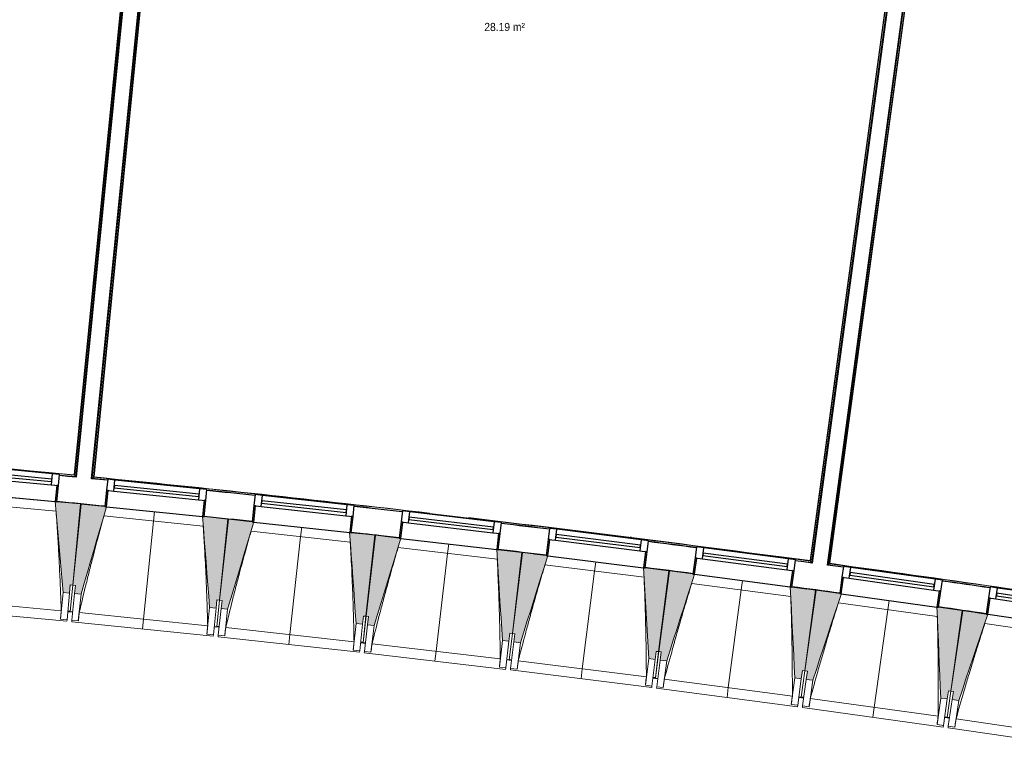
# Model space of a CAD drawing. Header units: millimetres. Extents: x -2845 to 74565, y -36590 to 13748.
# Tile 11 of 37: x 43789 to 49809, y -31312 to -26856. Entities that reach past the tile are written whole.
import ezdxf

# ---------------------------------------------------------------- set-up
doc = ezdxf.new("R2010")
doc.units = ezdxf.units.MM
for name, color, linetype, lineweight in [('A-FLOR', 7, 'Continuous', 25), ('A-FLOR-HRAL', 7, 'Continuous', 18), ('A-GENM', 7, 'Continuous', 18), ('A-GLAZ', 7, 'Continuous', 25), ('A-WALL', 7, 'Continuous', 25), ('ESPACE', 7, 'Continuous', 30), ('I-WALL', 7, 'Continuous', 25), ('S-BEAM', 7, 'Continuous', 18)]:
    doc.layers.add(name, color=color, linetype=linetype, lineweight=lineweight)
doc.styles.add('Arial_3', font='arial.ttf', dxfattribs={"width": 0.9, "height": 50})

# ---------------------------------------------------------------- blocks, each defined once
blk = doc.blocks.new('20_MUR PREFA_01 - MODULE_01 B-3165811-2021_015_1111_DCE_1_50_N0 FINI_CFO_CDC')
at = {"layer": 'A-GENM'}
for p, q in [((0, 722.1), (0, 661.4)), ((0, 661.4), (0, 58.5)), ((0, 0.7), (0, 58.5))]:
    blk.add_line(p, q, dxfattribs=at)
blk = doc.blocks.new('B02_DC_STR_rvt-1-2021_015_1111_DCE_1_50_N0 FINI_CFO_CDC')
at = {"layer": 'S-BEAM', "lineweight": 5, "true_color": 0x787878}
for points in [[(-9075.2, -30362.8), (-9070.5, -30313), (-9055.5, -30314.4), (-9008.1, -29817.9), (-9152.3, -29804.1), (-9152.9, -29804.8), (-9162.3, -29803.9), (-9115.1, -30359)], [(-9004.8, -30369.8), (-8849.4, -29834.8), (-8859.3, -29833.8), (-8859.3, -29833.1), (-9003.4, -29818.3), (-9054.4, -30314.5), (-9039.4, -30316), (-9044.6, -30365.7), (-9039.4, -30366.3)], [(-8179.1, -30454.7), (-8174, -30405), (-8159.1, -30406.5), (-8108.1, -29910.3), (-8252.2, -29895.5), (-8252.3, -29896.2), (-8262.2, -29895.2), (-8218.9, -30450.6), (-8183.6, -30454.2)], [(-8108.7, -30462.2), (-7949.5, -29928.3), (-7959.4, -29927.2), (-7959.4, -29926.6), (-8103.3, -29910.7), (-8157.9, -30406.5), (-8143, -30408.2), (-8148.5, -30457.9), (-8143, -30458.5)], [(-7283.7, -30553), (-7278.2, -30503.3), (-7263.3, -30505), (-7208.7, -30009.2), (-7352.8, -29993.3), (-7352.8, -29994), (-7362.7, -29992.9), (-7323.4, -30548.7), (-7294.7, -30551.8)], [(-7213.3, -30561.1), (-7050.2, -30028.3), (-7060.2, -30027.2), (-7060.2, -30026.5), (-7204, -30009.6), (-7262.1, -30505), (-7247.2, -30506.7), (-7253, -30556.4), (-7247.2, -30557.1)], [(-6389, -30657.8), (-6383.1, -30608.1), (-6368.2, -30609.9), (-6310.1, -30114.5), (-6454, -30097.6), (-6454.1, -30098.3), (-6464, -30097.1), (-6428.7, -30653.1), (-6405.9, -30655.8)], [(-6318.7, -30666.3), (-6151.8, -30134.8), (-6161.7, -30133.6), (-6161.7, -30132.9), (-6305.4, -30115), (-6367.1, -30609.9), (-6352.2, -30611.8), (-6358.4, -30661.4), (-6352.2, -30662.2)], [(-5495, -30769), (-5488.9, -30719.4), (-5474, -30721.2), (-5412.3, -30226.3), (-5556.1, -30208.3), (-5556.2, -30209), (-5566.1, -30207.8), (-5534.7, -30764), (-5517.1, -30766.2)], [(-5424.8, -30778), (-5254.1, -30247.7), (-5264, -30246.4), (-5264, -30245.7), (-5407.5, -30226.8), (-5472.8, -30721.3), (-5457.9, -30723.2), (-5464.5, -30772.8), (-5457.9, -30773.7)], [(-4601.9, -30886.6), (-4595.4, -30837), (-4580.5, -30839), (-4515.3, -30344.5), (-4658.9, -30325.5), (-4659, -30326.2), (-4668.9, -30324.9), (-4641.6, -30881.4), (-4628.3, -30883.1)], [(-4531.8, -30896.1), (-4357.2, -30367), (-4367.1, -30365.7), (-4367.1, -30365), (-4510.5, -30345), (-4579.3, -30839), (-4564.5, -30841.1), (-4571.4, -30890.6), (-4564.5, -30891.6)], [(-3709.7, -31010.6), (-3702.8, -30961.1), (-3687.9, -30963.2), (-3619.1, -30469.1), (-3762.7, -30449.1), (-3762.8, -30449.8), (-3772.6, -30448.4), (-3749.3, -31005.1), (-3739.4, -31006.5)], [(-3639.6, -31020.7), (-3461.3, -30492.8), (-3471.1, -30491.4), (-3471.1, -30490.7), (-3614.4, -30469.7), (-3686.8, -30963.2), (-3671.9, -30965.4), (-3679.2, -31014.9), (-3640.7, -31020.5)]]:
    blk.add_hatch(color=8, dxfattribs=at).paths.add_polyline_path(points)
at = {"layer": 'A-FLOR'}
for p, q in [((-9086, -30475.2), (-9056.1, -30478.1)), ((-9071, -30475.8), (-9085.9, -30474.4)), ((-8190.7, -30567), (-8160.8, -30570.2)), ((-8160.7, -30569.3), (-8175.6, -30567.6)), ((-7266.2, -30668.7), (-7296, -30665.3)), ((-7296, -30665.3), (-7266.2, -30668.7)), ((-7281, -30666.1), (-7295.9, -30664.5)), ((-6402.1, -30770), (-6372.3, -30773.6)), ((-6372.3, -30773.6), (-6387.2, -30771.8)), ((-6372.2, -30772.6), (-6387.1, -30770.8)), ((-5509, -30881.1), (-5479.2, -30884.9)), ((-5494, -30882.1), (-5508.9, -30880.2)), ((-4587, -31002.7), (-4616.7, -30998.7)), ((-4616.7, -30998.7), (-4587, -31002.7)), ((-4586.8, -31001.7), (-4601.7, -30999.6)), ((-3695.6, -31126.8), (-3725.3, -31122.6)), ((-3725.3, -31122.6), (-3695.6, -31126.8)), ((-3710.3, -31123.7), (-3725.1, -31121.6))]:
    blk.add_line(p, q, dxfattribs=at)
at = {"layer": 'S-BEAM'}
for p, q in [((-9749.9, -29747.7), (-9162.4, -29803.9)), ((-9157.8, -29862.4), (-9765.5, -29804.3)), ((-9008.1, -29817.9), (-9152.4, -29804.1)), ((-9055.5, -30314.4), (-9008.1, -29817.9)), ((-9003.4, -29818.3), (-9054.4, -30314.5)), ((-8859.2, -29833.1), (-9003.4, -29818.3)), ((-8849.3, -29834.8), (-8262.2, -29895.1)), ((-8258.1, -29953.7), (-8865.3, -29891.3)), ((-8108.1, -29910.3), (-8252.3, -29895.5)), ((-8159.1, -30406.5), (-8108.1, -29910.3)), ((-8103.3, -29910.7), (-8157.9, -30406.5)), ((-7959.3, -29926.6), (-8103.3, -29910.7)), ((-7949.4, -29928.3), (-7362.8, -29992.9)), ((-7359, -30051.5), (-7965.8, -29984.7)), ((-7208.7, -30009.2), (-7352.8, -29993.3)), ((-7263.3, -30505), (-7208.7, -30009.2)), ((-7204, -30009.6), (-7262.1, -30505)), ((-7060.1, -30026.5), (-7204, -30009.6)), ((-7050.2, -30028.3), (-6464, -30097.1)), ((-6460.7, -30155.7), (-7067, -30084.6)), ((-6310.1, -30114.5), (-6454.1, -30097.6)), ((-6368.2, -30609.9), (-6310.1, -30114.5)), ((-6305.4, -30115), (-6367.1, -30609.9)), ((-6161.6, -30132.9), (-6305.4, -30115)), ((-6151.7, -30134.8), (-5566.1, -30207.8)), ((-5563.2, -30266.4), (-6169, -30190.9)), ((-5412.3, -30226.3), (-5556.1, -30208.3)), ((-5474, -30721.2), (-5412.3, -30226.3)), ((-5407.5, -30226.8), (-5472.8, -30721.3)), ((-5263.9, -30245.7), (-5407.5, -30226.8)), ((-5254.1, -30247.7), (-4668.9, -30324.9)), ((-9075.2, -30362.8), (-9070.5, -30313)), ((-9055.5, -30314.4), (-9071, -30475.8)), ((-9070.9, -30475.7), (-9054.4, -30314.5)), ((-9070.5, -30313), (-9055.5, -30314.4)), ((-9054.4, -30314.5), (-9039.4, -30316)), ((-9039.4, -30316), (-9044.6, -30365.7)), ((-4666.4, -30383.5), (-5271.7, -30303.7)), ((-4515.3, -30344.5), (-4659, -30325.5)), ((-9911.9, -30396), (-9126, -30471.1)), ((-9115.1, -30359), (-9130.7, -30522.5)), ((-9115.1, -30359), (-9075.2, -30362.8)), ((-9075.2, -30362.8), (-9090.8, -30526.3)), ((-9061.3, -30529.1), (-9044.6, -30365.7)), ((-9044.6, -30365.7), (-9004.8, -30369.8)), ((-9021.6, -30533.2), (-9004.8, -30369.8)), ((-4580.5, -30839), (-4515.3, -30344.5)), ((-4510.5, -30345), (-4579.3, -30839)), ((-4367, -30365), (-4510.5, -30345)), ((-4357.2, -30367), (-3772.7, -30448.4)), ((-9957.8, -30452.5), (-9091.7, -30535.3)), ((-8218.9, -30450.6), (-8235.7, -30613.9)), ((-8218.9, -30450.6), (-8179.1, -30454.7)), ((-8179.1, -30454.7), (-8195.9, -30618)), ((-8179.1, -30454.7), (-8174, -30405)), ((-8159.1, -30406.5), (-8175.7, -30567.7)), ((-8175.6, -30567.6), (-8157.9, -30406.5)), ((-8174, -30405), (-8159.1, -30406.5)), ((-8157.9, -30406.5), (-8143, -30408.2)), ((-8143, -30408.2), (-8148.5, -30457.9)), ((-3770.6, -30507.1), (-4375.2, -30422.9)), ((-3619.1, -30469.1), (-3762.7, -30449.1)), ((-9086.1, -30476.5), (-9071.2, -30477.9)), ((-9071, -30476.7), (-9071.2, -30477.9)), ((-9071.2, -30477.8), (-9056.2, -30479.3)), ((-9016, -30481.9), (-8230.7, -30562.6)), ((-8166.4, -30621.1), (-8148.5, -30457.9)), ((-8148.5, -30457.9), (-8108.7, -30462.2)), ((-8126.7, -30625.4), (-8108.7, -30462.2)), ((-7283.7, -30553), (-7278.2, -30503.3)), ((-7281, -30666), (-7262.1, -30505)), ((-7263.3, -30505), (-7281, -30666.1)), ((-7278.2, -30503.3), (-7263.3, -30505)), ((-7262.1, -30505), (-7247.2, -30506.7)), ((-7247.2, -30506.7), (-7253, -30556.4)), ((-3687.9, -30963.2), (-3619.1, -30469.1)), ((-3614.4, -30469.7), (-3686.8, -30963.2)), ((-3471, -30490.7), (-3614.4, -30469.7)), ((-3461.2, -30492.8), (-2877.3, -30578.4)), ((-9130.7, -30522.5), (-9130.7, -30522.2)), ((-9090.8, -30526.3), (-9130.7, -30522.5)), ((-9090.8, -30526.3), (-9091.7, -30535.3)), ((-9062.3, -30538.1), (-9061.3, -30529.1)), ((-9062.3, -30538.1), (-8196.8, -30627)), ((-9021.6, -30533.2), (-9061.3, -30529.1)), ((-9021.5, -30532.9), (-9021.6, -30533.2)), ((-8190.8, -30568.3), (-8175.9, -30569.8)), ((-8175.9, -30569.7), (-8175.7, -30568.6)), ((-8175.7, -30568.6), (-8175.9, -30569.8)), ((-8175.9, -30569.7), (-8160.9, -30571.4)), ((-8120.8, -30574.2), (-7336, -30660.6)), ((-7323.4, -30548.7), (-7341.4, -30711.9)), ((-7323.4, -30548.7), (-7283.7, -30553)), ((-7283.7, -30553), (-7301.6, -30716.2)), ((-7272.2, -30719.5), (-7253, -30556.4)), ((-7253, -30556.4), (-7213.3, -30561.1)), ((-7232.4, -30724.2), (-7213.3, -30561.1)), ((-2875.6, -30637.1), (-3479.7, -30548.6)), ((-8235.7, -30613.9), (-8235.7, -30613.7)), ((-8195.9, -30618), (-8235.7, -30613.9)), ((-8195.9, -30618), (-8196.8, -30627)), ((-8167.4, -30630.1), (-8166.4, -30621.1)), ((-8167.4, -30630.1), (-7302.6, -30725.2)), ((-8126.7, -30625.4), (-8166.4, -30621.1)), ((-8126.6, -30625.2), (-8126.7, -30625.4)), ((-6389, -30657.8), (-6383.1, -30608.1)), ((-6387.1, -30770.8), (-6367.1, -30609.9)), ((-6368.2, -30609.9), (-6387.1, -30770.9)), ((-6383.1, -30608.1), (-6368.2, -30609.9)), ((-6367.1, -30609.9), (-6352.2, -30611.8)), ((-6352.2, -30611.8), (-6358.4, -30661.4)), ((-7296.2, -30666.5), (-7281.3, -30668.2)), ((-7281.1, -30667), (-7281.3, -30668.2)), ((-7281.2, -30668.1), (-7266.3, -30669.8)), ((-7226.2, -30673), (-6442.1, -30765)), ((-6428.7, -30653.1), (-6447.8, -30816.2)), ((-6428.7, -30653.1), (-6389, -30657.8)), ((-6389, -30657.8), (-6408.1, -30820.9)), ((-6378.7, -30824.3), (-6358.4, -30661.4)), ((-6358.4, -30661.4), (-6318.7, -30666.3)), ((-6339, -30829.3), (-6318.7, -30666.3)), ((-7341.4, -30711.9), (-7341.4, -30711.6)), ((-7301.6, -30716.2), (-7341.4, -30711.9)), ((-7301.6, -30716.2), (-7302.6, -30725.2)), ((-7273.2, -30728.5), (-7272.2, -30719.5)), ((-7273.2, -30728.5), (-6409.2, -30829.9)), ((-7232.4, -30724.2), (-7272.2, -30719.5)), ((-7232.4, -30723.9), (-7232.4, -30724.2)), ((-5495, -30769), (-5488.9, -30719.4)), ((-5474, -30721.2), (-5494, -30882.1)), ((-5494, -30882), (-5472.8, -30721.3)), ((-5488.9, -30719.4), (-5474, -30721.2)), ((-5472.8, -30721.3), (-5457.9, -30723.2)), ((-5457.9, -30723.2), (-5464.5, -30772.8)), ((-6447.8, -30816.2), (-6447.8, -30816)), ((-6408.1, -30820.9), (-6447.8, -30816.2)), ((-6402.3, -30771.2), (-6387.4, -30773)), ((-6387.4, -30772.9), (-6387.2, -30771.8)), ((-6387.2, -30771.8), (-6387.4, -30773)), ((-6387.4, -30772.9), (-6372.5, -30774.7)), ((-6332.4, -30778.1), (-5548.9, -30875.8)), ((-5534.7, -30764), (-5555, -30927)), ((-5534.7, -30764), (-5495, -30769)), ((-5495, -30769), (-5515.3, -30931.9)), ((-5485.9, -30935.6), (-5464.5, -30772.8)), ((-5464.5, -30772.8), (-5424.8, -30778)), ((-5446.3, -30940.8), (-5424.8, -30778)), ((-6408.1, -30820.9), (-6409.2, -30829.9)), ((-6379.8, -30833.3), (-6378.7, -30824.3)), ((-6379.8, -30833.3), (-5516.5, -30940.9)), ((-6339, -30829.3), (-6378.7, -30824.3)), ((-6338.9, -30829), (-6339, -30829.3)), ((-4601.9, -30886.6), (-4595.4, -30837)), ((-4601.7, -30999.6), (-4579.3, -30839)), ((-4580.5, -30839), (-4601.7, -30999.7)), ((-4595.4, -30837), (-4580.5, -30839)), ((-4579.3, -30839), (-4564.5, -30841.1)), ((-4564.5, -30841.1), (-4571.4, -30890.6)), ((-5555, -30927), (-5555, -30926.7)), ((-5515.3, -30931.9), (-5555, -30927)), ((-5515.3, -30931.9), (-5516.5, -30940.9)), ((-5509.2, -30882.3), (-5494.3, -30884.2)), ((-5494.1, -30883.1), (-5494.3, -30884.2)), ((-5494.3, -30884.1), (-5479.4, -30886)), ((-5487.1, -30944.6), (-5485.9, -30935.6)), ((-5446.3, -30940.8), (-5485.9, -30935.6)), ((-5439.3, -30889.7), (-4656.6, -30993)), ((-4641.6, -30881.4), (-4663.1, -31044.2)), ((-4641.6, -30881.4), (-4601.9, -30886.6)), ((-4601.9, -30886.6), (-4623.4, -31049.4)), ((-4594, -31053.3), (-4571.4, -30890.6)), ((-4571.4, -30890.6), (-4531.8, -30896.1)), ((-4554.4, -31058.8), (-4531.8, -30896.1)), ((-5487.1, -30944.6), (-4624.6, -31058.4)), ((-5446.2, -30940.6), (-5446.3, -30940.8)), ((-3710.3, -31123.6), (-3686.8, -30963.2)), ((-3687.9, -30963.2), (-3710.3, -31123.7)), ((-3709.7, -31010.6), (-3702.8, -30961.1)), ((-3702.8, -30961.1), (-3687.9, -30963.2)), ((-3686.8, -30963.2), (-3671.9, -30965.4)), ((-3671.9, -30965.4), (-3679.2, -31014.9)), ((-4663.1, -31044.2), (-4663.1, -31043.9)), ((-4623.4, -31049.4), (-4663.1, -31044.2)), ((-4623.4, -31049.4), (-4624.6, -31058.4)), ((-4616.9, -30999.8), (-4602, -31001.8)), ((-4602, -31001.7), (-4601.8, -31000.7)), ((-4601.9, -31000.7), (-4602, -31001.8)), ((-4602, -31001.7), (-4587.1, -31003.7)), ((-4595.3, -31062.2), (-4594, -31053.3)), ((-4554.4, -31058.8), (-4594, -31053.3)), ((-4554.3, -31058.5), (-4554.4, -31058.8)), ((-4547.1, -31007.7), (-3765.1, -31116.6)), ((-3749.3, -31005.1), (-3772, -31167.7)), ((-3749.3, -31005.1), (-3709.7, -31010.6)), ((-3709.7, -31010.6), (-3732.3, -31173.2)), ((-3703, -31177.3), (-3679.2, -31014.9)), ((-3679.2, -31014.9), (-3639.6, -31020.7)), ((-3663.4, -31183.1), (-3639.6, -31020.7)), ((-4595.3, -31062.2), (-3733.6, -31182.2)), ((-3772, -31167.7), (-3772, -31167.5)), ((-3732.3, -31173.2), (-3772, -31167.7)), ((-3732.3, -31173.2), (-3733.6, -31182.2)), ((-3725.4, -31123.7), (-3710.6, -31125.8)), ((-3710.4, -31124.7), (-3710.6, -31125.8)), ((-3710.6, -31125.7), (-3695.7, -31127.9)), ((-3704.3, -31186.3), (-3703, -31177.3)), ((-3663.4, -31183.1), (-3703, -31177.3)), ((-3655.7, -31132.1), (-2874.5, -31246.6)), ((-3704.3, -31186.3), (-2843.5, -31312.5)), ((-3663.3, -31182.9), (-3663.4, -31183.1))]:
    blk.add_line(p, q, dxfattribs=at)
at = {"layer": 'S-BEAM', "flags": 128}
for points in [[(-9162.4, -29803.2), (-9156.5, -29872.6), (-9150.6, -29942.1), (-9144.6, -30011.6), (-9138.7, -30081.1), (-9132.8, -30150.6), (-9126.9, -30220), (-9121, -30289.5), (-9115.1, -30359)], [(-9004.8, -30369.8), (-8985.3, -30302.9), (-8965.9, -30235.9), (-8946.4, -30168.9), (-8927, -30102), (-8907.5, -30035), (-8888.1, -29968.1), (-8868.6, -29901.1), (-8849.2, -29834.1)], [(-8262.3, -29894.5), (-8256.8, -29964), (-8251.4, -30033.5), (-8246, -30103), (-8240.6, -30172.5), (-8235.2, -30242), (-8229.7, -30311.6), (-8224.3, -30381.1), (-8218.9, -30450.6)], [(-8108.7, -30462.2), (-8088.8, -30395.4), (-8068.8, -30328.6), (-8048.9, -30261.8), (-8029, -30194.9), (-8009, -30128.1), (-7989.1, -30061.3), (-7969.2, -29994.5), (-7949.3, -29927.7)], [(-7362.8, -29992.2), (-7357.9, -30061.8), (-7353, -30131.3), (-7348, -30200.9), (-7343.1, -30270.4), (-7338.2, -30340), (-7333.3, -30409.5), (-7328.4, -30479.1), (-7323.4, -30548.7)], [(-7213.3, -30561.1), (-7192.9, -30494.4), (-7172.5, -30427.7), (-7152.1, -30361), (-7131.7, -30294.4), (-7111.3, -30227.7), (-7090.9, -30161), (-7070.4, -30094.3), (-7050, -30027.7)], [(-6464.1, -30096.4), (-6459.6, -30166), (-6455.2, -30235.6), (-6450.8, -30305.2), (-6446.4, -30374.8), (-6442, -30444.4), (-6437.5, -30514), (-6433.1, -30583.5), (-6428.7, -30653.1)], [(-6318.7, -30666.3), (-6297.8, -30599.8), (-6276.9, -30533.3), (-6256, -30466.8), (-6235.1, -30400.2), (-6214.2, -30333.7), (-6193.3, -30267.2), (-6172.5, -30200.6), (-6151.6, -30134.1)], [(-5566.1, -30207.1), (-5562.2, -30276.7), (-5558.3, -30346.3), (-5554.3, -30415.9), (-5550.4, -30485.6), (-5546.5, -30555.2), (-5542.6, -30624.8), (-5538.7, -30694.4), (-5534.7, -30764)], [(-5424.8, -30778), (-5403.4, -30711.7), (-5382.1, -30645.3), (-5360.7, -30578.9), (-5339.3, -30512.5), (-5318, -30446.2), (-5296.6, -30379.8), (-5275.2, -30313.4), (-5253.9, -30247)], [(-4668.9, -30324.2), (-4665.5, -30393.8), (-4662.1, -30463.5), (-4658.7, -30533.1), (-4655.3, -30602.8), (-4651.8, -30672.4), (-4648.4, -30742.1), (-4645, -30811.7), (-4641.6, -30881.4)], [(-4531.8, -30896.1), (-4509.9, -30829.9), (-4488.1, -30763.7), (-4466.2, -30697.5), (-4444.4, -30631.3), (-4422.5, -30565), (-4400.7, -30498.8), (-4378.9, -30432.6), (-4357, -30366.4)], [(-3772.7, -30447.8), (-3769.7, -30517.4), (-3766.8, -30587.1), (-3763.9, -30656.8), (-3761, -30726.4), (-3758.1, -30796.1), (-3755.1, -30865.8), (-3752.2, -30935.4), (-3749.3, -31005.1)], [(-9130.7, -30522.2), (-9129.7, -30512), (-9128.8, -30501.8), (-9127.9, -30491.5), (-9126.9, -30481.3), (-9126, -30471.1)], [(-9016, -30481.9), (-9017.1, -30492.1), (-9018.2, -30502.3), (-9019.3, -30512.5), (-9020.4, -30522.7), (-9021.5, -30532.9)], [(-3639.6, -31020.7), (-3617.3, -30954.6), (-3595, -30888.5), (-3572.6, -30822.5), (-3550.3, -30756.4), (-3528, -30690.4), (-3505.7, -30624.3), (-3483.4, -30558.2), (-3461.1, -30492.2)], [(-8235.7, -30613.7), (-8234.7, -30603.5), (-8233.7, -30593.3), (-8232.7, -30583), (-8231.7, -30572.8), (-8230.7, -30562.6)], [(-8120.8, -30574.2), (-8121.9, -30584.4), (-8123.1, -30594.6), (-8124.3, -30604.8), (-8125.4, -30615), (-8126.6, -30625.2)], [(-7341.4, -30711.6), (-7340.3, -30701.4), (-7339.2, -30691.2), (-7338.2, -30681), (-7337.1, -30670.8), (-7336, -30660.6)], [(-7226.2, -30673), (-7227.4, -30683.1), (-7228.7, -30693.3), (-7229.9, -30703.5), (-7231.1, -30713.7), (-7232.4, -30723.9)], [(-6447.8, -30816), (-6446.7, -30805.8), (-6445.5, -30795.6), (-6444.4, -30785.4), (-6443.2, -30775.2), (-6442.1, -30765)], [(-6332.4, -30778.1), (-6333.7, -30788.3), (-6335, -30798.5), (-6336.3, -30808.7), (-6337.6, -30818.9), (-6338.9, -30829)], [(-5555, -30926.7), (-5553.8, -30916.5), (-5552.6, -30906.3), (-5551.3, -30896.2), (-5550.1, -30886), (-5548.9, -30875.8)], [(-5439.3, -30889.7), (-5440.7, -30899.9), (-5442.1, -30910.1), (-5443.4, -30920.2), (-5444.8, -30930.4), (-5446.2, -30940.6)], [(-4663.1, -31043.9), (-4661.8, -31033.7), (-4660.5, -31023.5), (-4659.2, -31013.4), (-4657.9, -31003.2), (-4656.6, -30993)], [(-4547.1, -31007.7), (-4548.5, -31017.9), (-4550, -31028.1), (-4551.4, -31038.2), (-4552.9, -31048.4), (-4554.3, -31058.5)], [(-3772, -31167.5), (-3770.6, -31157.3), (-3769.2, -31147.1), (-3767.8, -31137), (-3766.4, -31126.8), (-3765.1, -31116.6)], [(-3655.7, -31132.1), (-3657.2, -31142.3), (-3658.7, -31152.4), (-3660.3, -31162.6), (-3661.8, -31172.7), (-3663.3, -31182.9)]]:
    blk.add_lwpolyline(points, dxfattribs=at)
at = {"layer": 'S-BEAM'}
for points, knots in [([(-9126, -30471.1), (-9127.5, -30425.1), (-9130.1, -30356.3), (-9134.1, -30264.5), (-9137.6, -30189.8), (-9141.9, -30109.4), (-9146.9, -30023.3), (-9152.2, -29940.9), (-9156, -29887.3), (-9157.9, -29862.3)], [0, 0, 0, 0, 0.2222222, 0.3333333, 0.4444444, 0.5833333, 0.7222222, 0.8611111, 0.9816328, 0.9816328, 0.9816328, 0.9816328]), ([(-8865.2, -29891.3), (-8876.6, -29932), (-8893.7, -29994.9), (-8916.4, -30080.3), (-8935.2, -30152.6), (-8955, -30230.6), (-8982.8, -30342.2), (-9002.9, -30426), (-9016, -30481.9)], [0.0183454, 0.0183454, 0.0183454, 0.0183454, 0.2222222, 0.3333333, 0.4444444, 0.5833333, 0.7222222, 1, 1, 1, 1]), ([(-8230.7, -30562.6), (-8231.9, -30516.7), (-8233.9, -30447.8), (-8237.2, -30355.9), (-8240.3, -30281.2), (-8243.9, -30200.8), (-8248.3, -30114.7), (-8253.1, -30032.2), (-8256.5, -29978.6), (-8258.2, -29953.7)], [0, 0, 0, 0, 0.2222222, 0.3333333, 0.4444444, 0.5833333, 0.7222222, 0.8611111, 0.9816328, 0.9816328, 0.9816328, 0.9816328]), ([(-7965.7, -29984.7), (-7977.3, -30025.3), (-7995, -30088.1), (-8018.2, -30173.4), (-8037.6, -30245.5), (-8058, -30323.4), (-8086.5, -30434.8), (-8107.2, -30518.4), (-8120.8, -30574.2)], [0.0183454, 0.0183454, 0.0183454, 0.0183454, 0.2222222, 0.3333333, 0.4444444, 0.5833333, 0.7222222, 1, 1, 1, 1]), ([(-7336, -30660.6), (-7336.9, -30614.6), (-7338.4, -30545.7), (-7341.1, -30453.9), (-7343.6, -30379.1), (-7346.6, -30298.7), (-7350.5, -30212.5), (-7354.6, -30130.1), (-7357.6, -30076.4), (-7359.1, -30051.4)], [0, 0, 0, 0, 0.2222222, 0.3333333, 0.4444444, 0.5833333, 0.7222222, 0.8611111, 0.9816328, 0.9816328, 0.9816328, 0.9816328]), ([(-7066.9, -30084.6), (-7078.8, -30125.1), (-7096.9, -30187.8), (-7120.8, -30272.9), (-7140.6, -30344.9), (-7161.6, -30422.6), (-7190.9, -30533.8), (-7212.2, -30617.2), (-7226.2, -30673)], [0.0183454, 0.0183454, 0.0183454, 0.0183454, 0.2222222, 0.3333333, 0.4444444, 0.5833333, 0.7222222, 1, 1, 1, 1]), ([(-6442.1, -30765), (-6442.6, -30719), (-6443.7, -30650.1), (-6445.7, -30558.2), (-6447.6, -30483.5), (-6450.1, -30403), (-6453.3, -30316.8), (-6456.9, -30234.3), (-6459.5, -30180.6), (-6460.8, -30155.7)], [0, 0, 0, 0, 0.2222222, 0.3333333, 0.4444444, 0.5833333, 0.7222222, 0.8611111, 0.9816328, 0.9816328, 0.9816328, 0.9816328]), ([(-6168.8, -30190.9), (-6181.1, -30231.3), (-6199.6, -30293.9), (-6224.1, -30378.8), (-6244.4, -30450.7), (-6265.9, -30528.3), (-6296.1, -30639.2), (-6318, -30722.5), (-6332.4, -30778.1)], [0.0183454, 0.0183454, 0.0183454, 0.0183454, 0.2222222, 0.3333333, 0.4444444, 0.5833333, 0.7222222, 1, 1, 1, 1]), ([(-5548.9, -30875.8), (-5549.1, -30829.8), (-5549.7, -30760.9), (-5551, -30669), (-5552.4, -30594.2), (-5554.4, -30513.8), (-5556.9, -30427.5), (-5559.9, -30345), (-5562.1, -30291.3), (-5563.3, -30266.4)], [0, 0, 0, 0, 0.2222222, 0.3333333, 0.4444444, 0.5833333, 0.7222222, 0.8611111, 0.9816328, 0.9816328, 0.9816328, 0.9816328]), ([(-5271.6, -30303.7), (-5284.1, -30344), (-5303.1, -30406.5), (-5328.1, -30491.2), (-5349, -30562.9), (-5371.1, -30640.3), (-5402, -30751.1), (-5424.5, -30834.2), (-5439.3, -30889.7)], [0.0183454, 0.0183454, 0.0183454, 0.0183454, 0.2222222, 0.3333333, 0.4444444, 0.5833333, 0.7222222, 1, 1, 1, 1]), ([(-4656.6, -30993), (-4656.4, -30947), (-4656.5, -30878.1), (-4657.2, -30786.2), (-4658.1, -30711.4), (-4659.4, -30631), (-4661.3, -30544.7), (-4663.7, -30462.2), (-4665.6, -30408.5), (-4666.5, -30383.5)], [0, 0, 0, 0, 0.2222222, 0.3333333, 0.4444444, 0.5833333, 0.7222222, 0.8611111, 0.9816328, 0.9816328, 0.9816328, 0.9816328]), ([(-4375.1, -30422.9), (-4387.9, -30463.2), (-4407.3, -30525.5), (-4433, -30610), (-4454.4, -30681.6), (-4477.1, -30758.8), (-4508.8, -30869.4), (-4531.9, -30952.3), (-4547.1, -31007.7)], [0.0183454, 0.0183454, 0.0183454, 0.0183454, 0.2222222, 0.3333333, 0.4444444, 0.5833333, 0.7222222, 1, 1, 1, 1]), ([(-3765.1, -31116.6), (-3764.6, -31070.7), (-3764.2, -31001.7), (-3764.2, -30909.8), (-3764.6, -30835.1), (-3765.3, -30754.6), (-3766.7, -30668.3), (-3768.4, -30585.8), (-3769.9, -30532), (-3770.7, -30507.1)], [0, 0, 0, 0, 0.2222222, 0.3333333, 0.4444444, 0.5833333, 0.7222222, 0.8611111, 0.9816328, 0.9816328, 0.9816328, 0.9816328]), ([(-3479.6, -30548.6), (-3492.6, -30588.7), (-3512.5, -30650.9), (-3538.8, -30735.2), (-3560.7, -30806.7), (-3583.9, -30883.8), (-3616.4, -30994), (-3640.1, -31076.8), (-3655.7, -31132.1)], [0.0183454, 0.0183454, 0.0183454, 0.0183454, 0.2222222, 0.3333333, 0.4444444, 0.5833333, 0.7222222, 1, 1, 1, 1])]:
    blk.add_open_spline(points, degree=3, knots=knots, dxfattribs=at)
at = {"layer": 'S-BEAM', "color": 5, "lineweight": 25, "true_color": 0x0000ff}
for p, rotation in [((-8555.7, -29864.3), 174.1310278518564), ((-7656, -29959.9), 173.7193933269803), ((-6757, -30062), 173.3077588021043), ((-5858.8, -30170.6), 172.8961242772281), ((-4961.4, -30285.6), 172.4844897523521), ((-4064.8, -30407.1), 172.0728552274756)]:
    blk.add_blockref('20_MUR PREFA_01 - MODULE_01 B-3165811-2021_015_1111_DCE_1_50_N0 FINI_CFO_CDC', p, dxfattribs=dict(at, rotation=rotation))
blk = doc.blocks.new('XXX_VIDE FENETRE - 590-389517-2021_015_1111_DCE_1_50_N0 FINI_CFO_CDC')
at = {"layer": 'A-GLAZ'}
for p, q in [((-305.1, 0), (-305.1, -100)), ((-295.1, 0), (-305.1, 0)), ((295.1, 0), (-295.1, 0)), ((-295.1, -100), (-295.1, 0)), ((305.1, 0), (295.1, 0)), ((295.1, 0), (295.1, -100)), ((305.1, -100), (305.1, 0)), ((-305.1, -100), (-295.1, -100)), ((-260.1, -100), (-305.1, -100)), ((-305.1, -100), (-305.1, -167.5)), ((-260.1, -167.5), (-260.1, -100)), ((260.1, -100), (-260.1, -100)), ((260.1, -100), (260.1, -167.5)), ((305.1, -100), (260.1, -100)), ((295.1, -100), (305.1, -100)), ((305.1, -167.5), (305.1, -100)), ((-305.1, -167.5), (-260.1, -167.5)), ((-260.1, -167.5), (260.1, -167.5)), ((260.1, -167.5), (305.1, -167.5))]:
    blk.add_line(p, q, dxfattribs=at)
at = {"layer": 'A-GLAZ', "color": 173, "true_color": 0x5c63b1}
for p, q in [((260.1, -120), (-260.1, -120)), ((-260.1, -120), (-260.1, -135)), ((260.1, -135), (260.1, -120)), ((-260.1, -135), (260.1, -135))]:
    blk.add_line(p, q, dxfattribs=at)
blk = doc.blocks.new('Garde-corps - Garde-corps-509925-2021_015_1111_DCE_1_50_N0 FINI_CFO_CDC')
at = {"layer": 'A-FLOR-HRAL'}
for p, q in [((-4438.5, -30189.6), (-3606.8, -24050.4)), ((-4430.5, -30183.5), (-3600.7, -24058.5)), ((-4428.6, -30182), (-3599.2, -24060.4)), ((-4426.7, -30180.6), (-3597.8, -24062.3)), ((-4344.6, -30204.1), (-4438.5, -30189.6)), ((-4344.4, -30202.5), (-4438.5, -30189.6)), ((-4154, -30222.6), (-4426.7, -30180.6)), ((-3634.9, -30302.4), (-3696.7, -30292.9)), ((-3447.7, -30331.3), (-3465.9, -30328.7))]:
    blk.add_line(p, q, dxfattribs=at)
at = {"layer": 'A-FLOR-HRAL', "flags": 128}
for points in [[(-4438.5, -30189.6), (-4438.7, -30189.7), (-4439, -30190), (-4439.5, -30190.3), (-4440, -30190.8), (-4440.6, -30191.2), (-4441.3, -30191.7), (-4441.9, -30192.2)], [(-4430.5, -30183.5), (-4434.5, -30186.6), (-4438.5, -30189.6)], [(-4426.7, -30180.6), (-4426.7, -30180.6), (-4426.8, -30180.7), (-4427, -30180.8), (-4427.2, -30181), (-4427.4, -30181.2), (-4427.6, -30181.3), (-4427.9, -30181.5), (-4428.1, -30181.7), (-4428.3, -30181.9), (-4428.6, -30182)]]:
    blk.add_lwpolyline(points, dxfattribs=at)
at = {"layer": 'A-FLOR-HRAL'}
for radius, start, end in [(125935, 80.251097, 82.25963), (125936.7, 81.319476, 82.258838), (125927.8, 81.807452, 81.942011)]:
    blk.add_arc((-21392, -154971), radius, start, end, dxfattribs=at)
blk = doc.blocks.new('Garde-corps - Garde-corps-510088-2021_015_1111_DCE_1_50_N0 FINI_CFO_CDC')
at = {"layer": 'A-FLOR-HRAL'}
for p, q in [((-3718.7, -24045.9), (-4547.6, -30164.2)), ((-3716.8, -24044.5), (-4546.2, -30166.1)), ((-3714.9, -24043), (-4544.7, -30168.1)), ((-3706.9, -24036.9), (-4538.6, -30176.1)), ((-8927.3, -29652.7), (-8378.9, -24123.7)), ((-8925.5, -29651.2), (-8377.2, -24123.8)), ((-8937, -29660.7), (-8389.9, -24145.2)), ((-8929.2, -29654.3), (-8382.7, -24145.2)), ((-8842.6, -29671.7), (-8937, -29660.7)), ((-8842.5, -29670.1), (-8937, -29660.7)), ((-8650.2, -29683.5), (-8925.5, -29651.2)), ((-8129.8, -29744.5), (-8191.9, -29737.2)), ((-7941.7, -29766.6), (-7960, -29764.6)), ((-5640.4, -30021.6), (-5647.2, -30020.8)), ((-5513.1, -30051.4), (-5536.1, -30048.4)), ((-5281.2, -30078.3), (-5321.3, -30073.6)), ((-4547.6, -30164.2), (-4825.8, -30131.6)), ((-4547.6, -30164.3), (-4738.4, -30138.7)), ((-4538.6, -30176.1), (-4637.7, -30164.5)), ((-4538.6, -30176.1), (-4637.5, -30162.8))]:
    blk.add_line(p, q, dxfattribs=at)
at = {"layer": 'A-FLOR-HRAL', "flags": 128}
for points in [[(-8937, -29660.7), (-8937.1, -29660.8), (-8937.4, -29661), (-8937.9, -29661.4), (-8938.4, -29661.8), (-8939, -29662.3), (-8939.6, -29662.8), (-8940.3, -29663.3)], [(-8929.2, -29654.3), (-8933.1, -29657.5), (-8937, -29660.7)], [(-8925.5, -29651.2), (-8925.5, -29651.2), (-8925.6, -29651.3), (-8925.7, -29651.4), (-8925.9, -29651.6), (-8926.2, -29651.8), (-8926.4, -29652), (-8926.6, -29652.2), (-8926.9, -29652.4), (-8927.1, -29652.5), (-8927.3, -29652.7)], [(-4544.7, -30168.1), (-4541.7, -30172.1), (-4538.6, -30176.1)]]:
    blk.add_lwpolyline(points, dxfattribs=at)
at = {"layer": 'A-FLOR-HRAL'}
for radius, start, end in [(125935, 82.312065, 84.320586), (125936.7, 83.380429, 84.319793), (125927.8, 83.868418, 84.002976), (125927.8, 83.456226, 83.590783), (125936.7, 82.312858, 83.271383), (125927.8, 83.044033, 83.178591), (125927.8, 82.631839, 82.766398)]:
    blk.add_arc((-21392, -154971), radius, start, end, dxfattribs=at)
for points, knots in [([(-4547.6, -30164.2), (-4547.6, -30164.2), (-4547.6, -30164.3), (-4547.5, -30164.4), (-4547.5, -30164.5), (-4547.3, -30164.6), (-4547.2, -30164.8), (-4547.1, -30165), (-4546.9, -30165.2), (-4546.7, -30165.4), (-4546.6, -30165.6), (-4546.4, -30165.8), (-4546.3, -30166), (-4546.2, -30166.1)], [0.075, 0.075, 0.075, 0.075, 0.15, 0.2125, 0.275, 0.35, 0.425, 0.5, 0.6, 0.7, 0.775, 0.85, 1, 1, 1, 1]), ([(-4538.6, -30176.1), (-4538.6, -30176.1), (-4538.6, -30176.1), (-4538.6, -30176.1), (-4538.5, -30176.2), (-4538.5, -30176.3), (-4538.4, -30176.3), (-4538.3, -30176.4), (-4538.3, -30176.5), (-4538.2, -30176.6), (-4538.1, -30176.7), (-4538, -30176.9), (-4537.9, -30177), (-4537.8, -30177.1), (-4537.7, -30177.3), (-4537.6, -30177.4), (-4537.5, -30177.6), (-4537.4, -30177.7), (-4537.2, -30177.9), (-4536.9, -30178.3), (-4536.5, -30178.8), (-4536.2, -30179.2), (-4536, -30179.4)], [0, 0, 0, 0, 0.071429, 0.107143, 0.142857, 0.178571, 0.214286, 0.25, 0.285714, 0.321429, 0.357143, 0.392857, 0.428571, 0.464286, 0.5, 0.535714, 0.571429, 0.607143, 0.642857, 0.714286, 0.857143, 1, 1, 1, 1])]:
    blk.add_open_spline(points, degree=3, knots=knots, dxfattribs=at)
blk = doc.blocks.new('Garde-corps - Garde-corps-510192-2021_015_1111_DCE_1_50_N0 FINI_CFO_CDC')
at = {"layer": 'A-FLOR-HRAL'}
for p, q in [((-8498.7, -24111.8), (-9046.9, -29639.2)), ((-8497, -24112), (-9045.4, -29641)), ((-8497.4, -24133.9), (-9043.9, -29642.9)), ((-8490.4, -24135.2), (-9037.5, -29650.7)), ((-9046.9, -29639.2), (-9329.4, -29616.3)), ((-9037.5, -29650.7), (-9136.9, -29642.6)), ((-9037.5, -29650.7), (-9136.8, -29641))]:
    blk.add_line(p, q, dxfattribs=at)
at = {"layer": 'A-FLOR-HRAL', "flags": 128}
blk.add_lwpolyline([(-9043.9, -29642.9), (-9040.7, -29646.8), (-9037.5, -29650.7)], dxfattribs=at)
at = {"layer": 'A-FLOR-HRAL'}
for radius, start, end in [(125935, 84.373021, 86.346998), (125936.7, 84.373813, 86.346207)]:
    blk.add_arc((-21392, -154971), radius, start, end, dxfattribs=at)
for points, knots in [([(-9046.9, -29639.2), (-9046.9, -29639.2), (-9046.9, -29639.2), (-9046.8, -29639.3), (-9046.7, -29639.4), (-9046.6, -29639.6), (-9046.5, -29639.7), (-9046.3, -29639.9), (-9046.2, -29640.1), (-9046, -29640.3), (-9045.8, -29640.5), (-9045.6, -29640.8), (-9045.5, -29640.9), (-9045.4, -29641)], [0.075, 0.075, 0.075, 0.075, 0.15, 0.2125, 0.275, 0.35, 0.425, 0.5, 0.6, 0.7, 0.775, 0.85, 1, 1, 1, 1]), ([(-9037.5, -29650.7), (-9037.5, -29650.7), (-9037.5, -29650.7), (-9037.4, -29650.8), (-9037.4, -29650.8), (-9037.3, -29650.9), (-9037.3, -29651), (-9037.2, -29651.1), (-9037.1, -29651.1), (-9037, -29651.2), (-9036.9, -29651.4), (-9036.8, -29651.5), (-9036.7, -29651.6), (-9036.6, -29651.7), (-9036.5, -29651.9), (-9036.4, -29652), (-9036.3, -29652.1), (-9036.2, -29652.3), (-9036, -29652.5), (-9035.7, -29652.8), (-9035.3, -29653.4), (-9035, -29653.8), (-9034.8, -29654)], [0, 0, 0, 0, 0.071429, 0.107143, 0.142857, 0.178571, 0.214286, 0.25, 0.285714, 0.321429, 0.357143, 0.392857, 0.428571, 0.464286, 0.5, 0.535714, 0.571429, 0.607143, 0.642857, 0.714286, 0.857143, 1, 1, 1, 1])]:
    blk.add_open_spline(points, degree=3, knots=knots, dxfattribs=at)
blk = doc.blocks.new('B02_ARC_rvt-1-2021_015_1111_DCE_1_50_N0 FINI_CFO_CDC')
at = {"layer": 'A-FLOR'}
for p, q in [((-9008.1, -29817.4), (-9003.3, -29817.9)), ((-8108, -29909.7), (-8103.3, -29910.2)), ((-7352.6, -29992.3), (-7290.7, -29999.3)), ((-6310.3, -30113.8), (-6305.3, -30114.4)), ((-6233, -30123.1), (-6161.5, -30131.8)), ((-5412.2, -30225.5), (-5407.5, -30226.1)), ((-4658.8, -30324.4), (-4567.8, -30336.6)), ((-4515.4, -30343.7), (-4510.5, -30344.4)), ((-3762.6, -30448), (-3549.4, -30478.3)), ((-3540.8, -30479.6), (-3470.9, -30489.6))]:
    blk.add_line(p, q, dxfattribs=at)
blk.add_arc((-21392, -154971), 125764.8, 83.456418, 83.558302, dxfattribs=at)
at = {"layer": 'A-WALL'}
for p, q in [((-3701.8, -24021.9), (-4536, -30179.4)), ((-4441.9, -30192.2), (-3607.7, -24034.7)), ((-8487.4, -24135.5), (-9034.8, -29654)), ((-8940.3, -29663.3), (-8392.9, -24144.9))]:
    blk.add_line(p, q, dxfattribs=at)
at = {"layer": 'I-WALL', "flags": 128}
for points in [[(-9034.8, -29654), (-9085.9, -29649), (-9137, -29643.9)], [(-8842.8, -29673.1), (-8891.5, -29668.2), (-8940.3, -29663.3)], [(-4536, -30179.4), (-4586.9, -30172.6), (-4637.9, -30165.7)], [(-4344.8, -30205.4), (-4393.4, -30198.8), (-4441.9, -30192.2)]]:
    blk.add_lwpolyline(points, dxfattribs=at)
at = {"layer": 'I-WALL'}
for radius, start, end in [(125924.8, 83.868422, 84.002973), (125764.8, 84.280805, 84.415004), (125924.8, 83.456229, 83.590781), (125764.8, 83.868611, 84.00281), (125924.8, 83.044036, 83.178588), (125764.8, 83.456418, 83.590617), (125924.8, 82.631843, 82.766395), (125764.8, 83.044224, 83.178423), (125764.8, 82.63203, 82.76623), (125764.8, 82.219836, 82.354036), (125924.8, 81.807456, 81.942008), (125764.8, 81.807642, 81.941842)]:
    blk.add_arc((-21392, -154971), radius, start, end, dxfattribs=at)
at = {"layer": 'A-FLOR-HRAL', "lineweight": 18}
for name in ['Garde-corps - Garde-corps-510192-2021_015_1111_DCE_1_50_N0 FINI_CFO_CDC', 'Garde-corps - Garde-corps-510088-2021_015_1111_DCE_1_50_N0 FINI_CFO_CDC', 'Garde-corps - Garde-corps-509925-2021_015_1111_DCE_1_50_N0 FINI_CFO_CDC']:
    blk.add_blockref(name, (0, 0), dxfattribs=at)
at = {"layer": 'A-GLAZ', "lineweight": 18}
for p, rotation in [((-9456.1, -29775.8), 174.5426623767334), ((-8555.8, -29865), 174.1310278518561), ((-7656.1, -29960.6), 173.7193933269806), ((-6757.1, -30062.7), 173.307758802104), ((-5858.9, -30171.3), 172.8961242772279), ((-4961.5, -30286.3), 172.4844897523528), ((-4064.9, -30407.7), 172.072855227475), ((-3169.3, -30535.6), 171.6612207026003)]:
    blk.add_blockref('XXX_VIDE FENETRE - 590-389517-2021_015_1111_DCE_1_50_N0 FINI_CFO_CDC', p, dxfattribs=dict(at, rotation=rotation))

msp = doc.modelspace()

# ---------------------------------------------------------------- block references
at = {"lineweight": 5}
for name in ['B02_DC_STR_rvt-1-2021_015_1111_DCE_1_50_N0 FINI_CFO_CDC', 'B02_ARC_rvt-1-2021_015_1111_DCE_1_50_N0 FINI_CFO_CDC']:
    msp.add_blockref(name, (53169.3, 0), dxfattribs=at)

# ---------------------------------------------------------------- texts
at = {"layer": 'ESPACE', "color": 8, "true_color": 0x808080, "insert": (46629.6, -26875.7), "char_height": 50, "width": 299.43, "attachment_point": 1, "style": 'Arial_3'}
msp.add_mtext('28.19 m²', dxfattribs=at)

doc.saveas('drawing.dxf')
